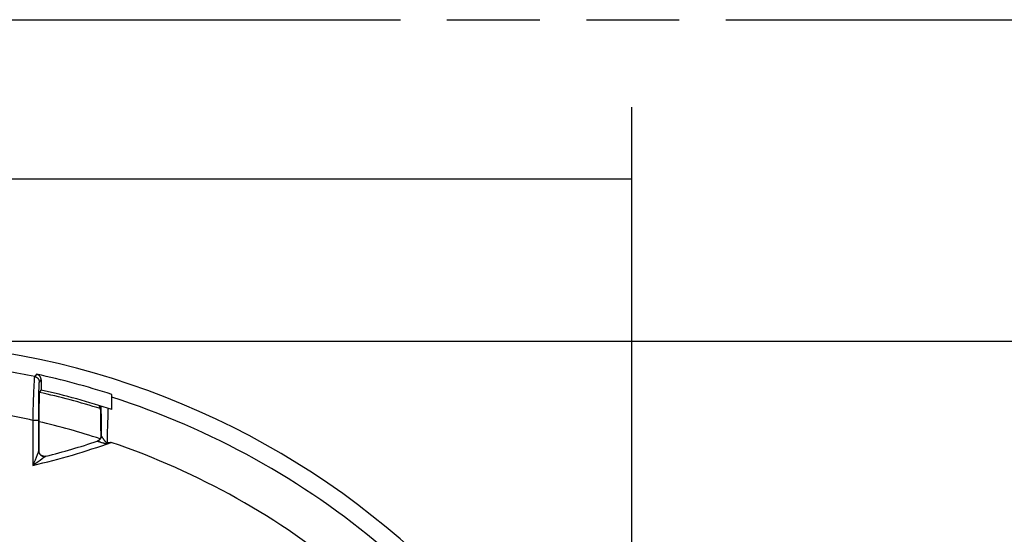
# Model space of a CAD drawing. Header units: millimetres. Extents: x 0 to 210, y 0 to 297.
# Tile 22 of 40: x 81 to 102, y 172 to 183. Entities that reach past the tile are written whole.
import ezdxf
from ezdxf.enums import TextEntityAlignment as Align

# ---------------------------------------------------------------- set-up
doc = ezdxf.new("R2010")
doc.units = ezdxf.units.MM
doc.header["$LTSCALE"] = 19.36
doc.linetypes.add('PHANTOM', pattern=[0.8, 0.45, -0.05, 0.1, -0.05, 0.1, -0.05])
doc.layers.get('0').update_dxf_attribs({"linetype": 'CONTINUOUS'})
doc.layers.add('DEFAULT_3', color=7, linetype='PHANTOM')
doc.layers.add('Z_DIM_2D', color=7, linetype='CONTINUOUS')
doc.styles.add('TEXTSTYLE_3', font='tridonic-metric-print-light.otf')
doc.dimstyles.new('DIMSTYLE_2', dxfattribs={"dimtxt": 2.2, "dimasz": 3.5, "dimexe": 1.5, "dimexo": 0, "dimgap": 0.55, "dimtad": 1, "dimlfac": 1.666667, "dimdsep": 46, "dimtxsty": 'TEXTSTYLE_3', "dimblk": '_FILLED', "dimblk1": '_FILLED', "dimblk2": '_FILLED', "dimcen": 0.09, "dimclrt": 5, "dimadec": 4, "dimazin": 2, "dimtp": 0.3, "dimtm": 0.3, "dimtfac": 1, "dimtofl": 0, "dimtmove": 0, "dimatfit": 3, "dimldrblk": '_FILLED', "dimfxl": 0, "dimtolj": 1, "dimarcsym": 0})

# ---------------------------------------------------------------- blocks, each defined once
blk = doc.blocks.new('*D10')
at = {"layer": 'Z_DIM_2D', "color": 2, "linetype": 'Continuous', "transparency": 16777216}
for p, q in [((78.129, 176.188), (107.09, 176.188)), ((105.59, 176.188), (105.59, 161.953)), ((105.59, 147.718), (105.59, 161.953)), ((88.869, 147.718), (107.09, 147.718))]:
    blk.add_line(p, q, dxfattribs=at)
at = {"layer": 'Z_DIM_2D', "color": 5, "linetype": 'Continuous', "transparency": 16777216, "style": 'TEXTSTYLE_3'}
blk.add_text('47.45', height=2.2, rotation=90, dxfattribs=at).set_placement((105.04, 161.953), align=Align.CENTER)
blk = doc.blocks.new('_FILLED')
at = {"color": 0, "linetype": 'ByBlock'}
blk.add_solid([(0, 0), (-1, 0.125), (-1, -0.125)], dxfattribs=at)
blk = doc.blocks.new('_NONE')
blk = doc.blocks.new('*D11')
at = {"layer": 'Z_DIM_2D', "color": 2, "linetype": 'Continuous', "transparency": 16777216}
for p, q in [((62.229, 158.803), (62.229, 181.069)), ((94.029, 158.992), (94.029, 181.069)), ((62.229, 179.569), (78.129, 179.569)), ((94.029, 179.569), (78.129, 179.569))]:
    blk.add_line(p, q, dxfattribs=at)
at = {"layer": 'Z_DIM_2D', "color": 5, "linetype": 'Continuous', "transparency": 16777216, "style": 'TEXTSTYLE_3'}
blk.add_text('53', height=2.2, dxfattribs=at).set_placement((78.129, 180.119), align=Align.CENTER)

msp = doc.modelspace()

# ---------------------------------------------------------------- linework, layer by layer
at = {"color": 9, "linetype": 'Continuous'}
for p, q in [((81.587302, 175.331207), (81.588396, 175.351557)), ((81.588396, 175.351557), (81.589453, 175.370111)), ((81.589453, 175.370111), (81.590477, 175.386837)), ((81.590477, 175.386837), (81.591469, 175.401706)), ((81.591469, 175.401706), (81.592114, 175.410573)), ((81.592114, 175.410573), (81.592745, 175.418597)), ((81.691891, 175.3345), (81.728939, 175.383389)), ((81.580071, 175.174147), (81.581315, 175.204213)), ((81.581315, 175.204213), (81.582557, 175.232805)), ((81.582557, 175.232805), (81.584192, 175.268517)), ((81.584192, 175.268517), (81.58578, 175.301358)), ((81.58578, 175.301358), (81.587302, 175.331207)), ((81.68314, 175.130952), (81.683843, 175.165248)), ((81.683843, 175.165248), (81.684558, 175.195879)), ((81.684558, 175.195879), (81.68529, 175.223168)), ((81.68529, 175.223168), (81.686059, 175.247914)), ((81.686059, 175.247914), (81.686844, 175.269483)), ((81.570198, 174.919274), (81.57152, 174.957103)), ((81.57152, 174.957103), (81.572885, 174.994065)), ((81.572885, 174.994065), (81.574751, 175.041921)), ((81.680376, 174.931403), (81.680814, 174.973461)), ((81.680814, 174.973461), (81.681303, 175.014236)), ((81.681303, 175.014236), (81.681846, 175.053911)), ((81.681846, 175.053911), (81.682448, 175.092647)), ((81.682448, 175.092647), (81.68314, 175.130952)), ((81.565104, 174.760783), (81.568485, 174.867599)), ((81.568485, 174.867599), (81.570198, 174.919274)), ((81.678989, 174.723103), (81.67921, 174.77172)), ((81.67921, 174.77172), (81.679483, 174.819416)), ((81.679483, 174.819416), (81.679805, 174.865383)), ((82.971857, 174.839433), (82.972475, 174.818298)), ((82.972475, 174.818298), (82.973117, 174.793562)), ((82.973117, 174.793562), (82.973784, 174.76499)), ((82.973784, 174.76499), (82.974416, 174.734788)), ((82.974416, 174.734788), (82.975062, 174.70044)), ((81.55865, 174.539197), (81.559734, 174.581165)), ((81.55865, 174.539197), (81.55865, 173.601101)), ((81.678632, 174.539197), (81.55865, 174.539197)), ((81.559734, 174.581165), (81.560899, 174.623018)), ((81.560899, 174.623018), (81.562124, 174.664685)), ((81.678632, 173.906573), (81.678643, 174.567366)), ((81.678643, 174.567366), (81.678706, 174.62168)), ((81.678706, 174.62168), (81.678822, 174.673479)), ((81.678822, 174.673479), (81.678989, 174.723103)), ((82.975062, 174.70044), (82.975722, 174.661423)), ((82.979127, 174.218838), (82.976009, 174.217796)), ((81.681811, 173.907388), (81.678632, 173.906573)), ((81.602303, 173.711488), (81.578765, 173.651864)), ((81.622478, 173.76279), (81.602303, 173.711488)), ((81.64393, 173.817538), (81.622478, 173.76279)), ((81.665113, 173.871803), (81.64393, 173.817538)), ((81.708556, 173.705778), (81.665079, 173.675285)), ((81.66726, 173.877315), (81.665113, 173.871803)), ((81.674408, 173.895681), (81.673371, 173.893013)), ((81.676696, 173.901563), (81.676055, 173.899913)), ((81.748984, 173.734231), (81.708556, 173.705778)), ((81.788341, 173.762024), (81.748984, 173.734231)), ((81.799629, 173.770012), (81.788341, 173.762024)), ((81.824825, 173.78787), (81.81938, 173.784007)), ((81.82629, 173.788909), (81.824825, 173.78787)), ((81.82702, 173.789426), (81.82629, 173.788909)), ((81.827943, 173.790085), (81.82702, 173.789426)), ((81.578765, 173.651864), (81.55865, 173.601101)), ((81.580954, 173.616593), (81.55865, 173.601101)), ((81.624632, 173.647015), (81.580954, 173.616593)), ((81.665079, 173.675285), (81.624632, 173.647015))]:
    msp.add_line(p, q, dxfattribs=at)
at = {"color": 7, "linetype": 'Continuous'}
for p, q in [((81.63418, 175.5007), (81.597063, 175.451798)), ((81.63418, 175.5007), (81.635196, 175.500477)), ((81.728939, 175.383389), (81.728939, 175.172562)), ((81.692009, 175.124087), (81.728939, 175.172562)), ((81.685099, 174.958229), (81.684366, 174.913485)), ((81.685897, 174.998078), (81.685099, 174.958229)), ((81.686464, 175.021822), (81.685897, 174.998078)), ((81.687059, 175.043304), (81.686464, 175.021822)), ((81.687676, 175.062427), (81.687059, 175.043304)), ((83.202941, 174.766183), (83.202941, 175.08149)), ((81.682667, 174.754822), (81.682294, 174.695985)), ((81.683142, 174.811352), (81.682667, 174.754822)), ((81.683711, 174.864452), (81.683142, 174.811352)), ((81.684366, 174.913485), (81.683711, 174.864452)), ((82.928939, 174.853057), (82.965869, 174.783645)), ((82.969628, 174.734084), (82.968968, 174.749389)), ((82.970271, 174.716239), (82.969628, 174.734084)), ((83.120342, 174.738567), (83.119972, 174.716811)), ((81.681864, 174.574158), (81.681811, 173.907388)), ((81.682026, 174.63569), (81.681864, 174.574158)), ((81.682294, 174.695985), (81.682026, 174.63569)), ((82.970886, 174.6961), (82.970271, 174.716239)), ((82.971475, 174.673668), (82.970886, 174.6961)), ((82.972036, 174.648993), (82.971475, 174.673668)), ((82.972569, 174.622021), (82.972036, 174.648993)), ((82.973323, 174.577021), (82.972569, 174.622021)), ((82.974012, 174.526742), (82.973323, 174.577021)), ((82.97462, 174.47138), (82.974012, 174.526742)), ((82.975722, 174.661423), (82.976195, 174.629493)), ((82.976195, 174.629493), (82.976636, 174.595644)), ((82.977241, 174.540839), (82.977602, 174.502285)), ((83.115513, 174.56441), (83.114087, 174.52699)), ((83.116821, 174.601077), (83.115513, 174.56441)), ((83.117611, 174.625064), (83.116821, 174.601077)), ((83.118326, 174.648657), (83.117611, 174.625064)), ((83.118961, 174.671831), (83.118326, 174.648657)), ((83.11951, 174.694557), (83.118961, 174.671831)), ((83.119972, 174.716811), (83.11951, 174.694557)), ((82.975136, 174.411256), (82.97462, 174.47138)), ((82.975537, 174.34945), (82.975136, 174.411256)), ((82.975829, 174.285061), (82.975537, 174.34945)), ((82.977602, 174.502285), (82.977933, 174.464625)), ((82.977933, 174.464625), (82.978334, 174.409994)), ((82.978334, 174.409994), (82.978664, 174.353812)), ((82.978664, 174.353812), (82.978921, 174.296395)), ((83.107397, 174.344173), (83.106203, 174.303463)), ((83.108705, 174.384387), (83.107397, 174.344173)), ((83.110597, 174.43716), (83.108705, 174.384387)), ((82.976009, 174.217796), (82.975829, 174.285061)), ((82.978921, 174.296395), (82.979103, 174.238065)), ((82.979103, 174.238065), (82.979127, 174.218838)), ((82.987686, 174.203559), (82.98966, 174.200412)), ((82.98966, 174.200412), (82.994355, 174.193003)), ((82.994355, 174.193003), (82.997254, 174.188496)), ((83.102628, 174.136945), (83.102033, 174.094801)), ((83.103343, 174.178968), (83.102628, 174.136945)), ((83.104177, 174.220782), (83.103343, 174.178968)), ((83.10513, 174.262306), (83.104177, 174.220782)), ((83.106203, 174.303463), (83.10513, 174.262306)), ((82.899919, 174.10611), (82.894787, 174.104243)), ((82.906893, 174.104169), (82.919951, 174.101209)), ((82.966127, 174.087692), (82.986882, 174.080952)), ((82.986882, 174.080952), (82.996249, 174.077845)), ((82.996249, 174.077845), (83.015921, 174.071165)), ((83.102033, 174.094801), (83.101717, 174.066682)), ((83.190703, 174.079419), (83.171602, 174.076191)), ((81.827268, 173.790052), (81.828275, 173.790304))]:
    msp.add_line(p, q, dxfattribs=at)
at = {"color": 9, "linetype": 'Continuous'}
for points in [[(81.592745, 175.418597), (81.593362, 175.425772), (81.593664, 175.42904), (81.593961, 175.432093), (81.594253, 175.434931), (81.59454, 175.437553), (81.594821, 175.439959), (81.595097, 175.442148), (81.595366, 175.444119), (81.595629, 175.445872), (81.595885, 175.447407), (81.596134, 175.448723), (81.596377, 175.44982), (81.596612, 175.450697), (81.59684, 175.451354), (81.597061, 175.451792)], [(81.597063, 175.451798), (81.603177, 175.450315), (81.609203, 175.448514), (81.615124, 175.446401), (81.620925, 175.443981), (81.62659, 175.441263), (81.632105, 175.438251), (81.63746, 175.434952), (81.642627, 175.431383), (81.647573, 175.42757), (81.65231, 175.423511), (81.656842, 175.419197), (81.661148, 175.414648), (81.665214, 175.409877), (81.669028, 175.404898), (81.672576, 175.399726), (81.67585, 175.394375), (81.678841, 175.388858), (81.68154, 175.383193), (81.683937, 175.377398), (81.686028, 175.371486), (81.687808, 175.365473), (81.68927, 175.359377), (81.690412, 175.353215), (81.691231, 175.347004), (81.691724, 175.34076), (81.69189, 175.3345)], [(81.574751, 175.041921), (81.576611, 175.088013), (81.577067, 175.099238), (81.580071, 175.174147)], [(81.686844, 175.269483), (81.687643, 175.287954), (81.688046, 175.296031), (81.688453, 175.303359), (81.688867, 175.309975), (81.689285, 175.315837), (81.689706, 175.320909), (81.690132, 175.325201), (81.690562, 175.328715), (81.690999, 175.331441), (81.691441, 175.333368), (81.691891, 175.3345)], [(81.679805, 174.865383), (81.680174, 174.909783), (81.680376, 174.931403)], [(81.562124, 174.664685), (81.564247, 174.733522), (81.564676, 174.747175), (81.565104, 174.760783)], [(83.120512, 174.759327), (83.120353, 174.745587), (83.120342, 174.738567)], [(83.126121, 174.791075), (83.124136, 174.785047), (83.122587, 174.77886), (83.121497, 174.77252), (83.120802, 174.766017), (83.120512, 174.759327)], [(82.979127, 174.218841), (82.978968, 174.212604), (82.978485, 174.206384), (82.977679, 174.200198), (82.976552, 174.194063), (82.975108, 174.187995), (82.973351, 174.182011), (82.971287, 174.176131), (82.968919, 174.170365), (82.966253, 174.164725), (82.963297, 174.159229), (82.96006, 174.153897), (82.956551, 174.148741), (82.952778, 174.143775), (82.948753, 174.139012), (82.944484, 174.134463), (82.939986, 174.130144), (82.935277, 174.126071), (82.930364, 174.122248), (82.925256, 174.118684), (82.919969, 174.115389), (82.914519, 174.112374), (82.908919, 174.109645), (82.903186, 174.107212), (82.897336, 174.10508)], [(81.678632, 173.906573), (81.6786, 173.906466), (81.678551, 173.906325), (81.678484, 173.906153), (81.678399, 173.905939), (81.676696, 173.901563)], [(81.678632, 173.906581), (81.678788, 173.900537), (81.679248, 173.894506), (81.680012, 173.888502), (81.681077, 173.882539), (81.682443, 173.876633), (81.684107, 173.8708), (81.686065, 173.865051), (81.688311, 173.85941), (81.690834, 173.853903), (81.693631, 173.848531), (81.696698, 173.843302), (81.700028, 173.838232), (81.703612, 173.833333), (81.707442, 173.828618), (81.711508, 173.824101), (81.715799, 173.819794), (81.720302, 173.815711), (81.725006, 173.81186), (81.729898, 173.808254), (81.734965, 173.8049), (81.740195, 173.801806), (81.745575, 173.798982), (81.75109, 173.796433), (81.756726, 173.794167), (81.762471, 173.792189), (81.768308, 173.790503), (81.774225, 173.789115), (81.780201, 173.788028), (81.786212, 173.787246), (81.792251, 173.786769), (81.798312, 173.786598), (81.804372, 173.786732), (81.810412, 173.787172), (81.816419, 173.787916), (81.822378, 173.788961), (81.827268, 173.790052)], [(81.673371, 173.893013), (81.669133, 173.882125), (81.668228, 173.879801), (81.66726, 173.877315)], [(81.676055, 173.899913), (81.675297, 173.897965), (81.67487, 173.896868), (81.674408, 173.895681)], [(81.814607, 173.780623), (81.801999, 173.77169), (81.799629, 173.770012)], [(81.81938, 173.784007), (81.815942, 173.781569), (81.814607, 173.780623)], [(81.828275, 173.790304), (81.828231, 173.790285), (81.828161, 173.790242), (81.828068, 173.790176), (81.827943, 173.790085)]]:
    msp.add_lwpolyline(points, dxfattribs=at)
at = {"color": 7, "linetype": 'Continuous'}
for points in [[(81.728939, 175.38338), (81.728777, 175.389627), (81.728293, 175.395836), (81.727486, 175.402017), (81.72636, 175.408144), (81.724917, 175.414205), (81.723163, 175.420182), (81.7211, 175.426059), (81.718736, 175.431822), (81.716072, 175.437459), (81.71312, 175.442951), (81.709886, 175.448281), (81.706381, 175.453436), (81.702612, 175.458401), (81.698591, 175.463163), (81.694329, 175.467709), (81.689837, 175.472028), (81.685126, 175.476107), (81.680212, 175.479936), (81.675108, 175.483502), (81.669827, 175.486798), (81.66438, 175.489816), (81.658784, 175.492549), (81.653051, 175.494987), (81.647198, 175.497125), (81.641249, 175.498954), (81.635196, 175.500477)], [(81.692009, 175.124087), (81.691652, 175.123268), (81.691301, 175.1218), (81.690957, 175.119684), (81.690619, 175.11692), (81.690283, 175.113516), (81.689951, 175.109454), (81.689619, 175.104709), (81.689289, 175.099306), (81.688963, 175.093272), (81.688639, 175.08657), (81.688314, 175.07915), (81.687676, 175.062427)], [(82.968968, 174.749389), (82.968632, 174.756011), (82.96829, 174.762006), (82.967945, 174.7673), (82.9676, 174.771818), (82.967255, 174.775602), (82.966909, 174.778658), (82.966563, 174.781007), (82.966216, 174.782672), (82.965869, 174.783645)], [(82.976636, 174.595644), (82.977048, 174.559462), (82.977241, 174.540839)], [(83.114087, 174.52699), (83.113094, 174.501668), (83.112593, 174.4889), (83.110597, 174.43716)], [(82.959206, 174.156478), (82.955955, 174.151315), (82.952455, 174.146336), (82.948701, 174.141535), (82.94471, 174.13693), (82.940489, 174.132534), (82.936051, 174.128358), (82.931406, 174.124412), (82.926568, 174.120707), (82.921547, 174.117253), (82.916358, 174.114058), (82.911013, 174.111131), (82.905527, 174.108478), (82.899919, 174.10611)], [(82.976009, 174.217796), (82.975898, 174.212423), (82.975545, 174.207063), (82.974953, 174.20173), (82.974122, 174.196432), (82.973056, 174.191182), (82.971755, 174.185984), (82.970219, 174.180837), (82.968452, 174.175764), (82.966463, 174.170784), (82.964256, 174.165903), (82.961835, 174.161132), (82.959206, 174.156478)], [(82.979127, 174.218838), (82.979182, 174.218609), (82.979275, 174.218324), (82.979406, 174.217983), (82.979576, 174.217585), (82.979787, 174.217127), (82.98004, 174.216609), (82.980334, 174.21603), (82.980672, 174.215388), (82.981053, 174.214682), (82.981481, 174.213909), (82.981956, 174.213067), (82.982481, 174.212153), (82.983058, 174.211163), (82.983689, 174.210095), (82.984375, 174.208948), (82.985118, 174.207721), (82.985918, 174.206412), (82.987686, 174.203559)], [(82.997254, 174.188496), (82.998883, 174.186019), (83.000666, 174.18338), (83.002561, 174.180644), (83.00455, 174.17786), (83.006574, 174.175094), (83.008555, 174.172452)], [(83.008555, 174.172452), (83.014141, 174.165081), (83.01587, 174.162748), (83.017571, 174.160406), (83.019274, 174.158009), (83.021013, 174.155506), (83.022827, 174.152836), (83.024746, 174.14997), (83.029043, 174.143491)], [(83.029043, 174.143491), (83.031477, 174.139878), (83.034069, 174.1361), (83.036811, 174.132211), (83.039629, 174.12832), (83.042452, 174.12455), (83.045246, 174.120929), (83.047948, 174.11754), (83.050552, 174.114354), (83.053028, 174.111374), (83.055387, 174.108588), (83.057631, 174.105983), (83.059767, 174.103548), (83.061803, 174.101269), (83.063742, 174.099131), (83.065587, 174.097116), (83.067347, 174.095225), (83.069032, 174.093455), (83.070643, 174.091799), (83.072182, 174.090253), (83.073652, 174.088806), (83.075054, 174.087444), (83.076391, 174.086161), (83.077668, 174.084946), (83.078889, 174.083798), (83.080056, 174.082711), (83.081173, 174.081684), (83.082243, 174.080712), (83.083269, 174.079799), (83.084255, 174.078945), (83.085204, 174.078154), (83.086115, 174.077429), (83.086992, 174.076768), (83.08784, 174.076173), (83.088657, 174.075638), (83.089449, 174.075161), (83.090209, 174.074737), (83.090937, 174.074358), (83.09163, 174.074019), (83.092281, 174.073712), (83.092897, 174.073432), (83.094566, 174.072687)], [(81.83083, 173.790971), (81.82551, 173.789759), (81.819534, 173.788712), (81.81351, 173.787968), (81.807458, 173.787529), (81.801392, 173.787397), (81.795328, 173.787572), (81.789283, 173.788052), (81.783268, 173.788838), (81.777292, 173.789929), (81.771377, 173.79132), (81.765542, 173.793009), (81.759801, 173.794991), (81.75417, 173.79726), (81.748662, 173.799809), (81.743292, 173.802634), (81.738072, 173.805724), (81.733017, 173.809075), (81.728139, 173.812675), (81.723449, 173.816517), (81.718959, 173.82059), (81.714681, 173.824885), (81.710625, 173.82939), (81.706801, 173.834096), (81.70322, 173.838989), (81.699889, 173.844058), (81.696818, 173.849289), (81.694016, 173.85467), (81.691489, 173.860183), (81.689247, 173.86581), (81.687293, 173.871541), (81.685629, 173.877368), (81.68426, 173.883274), (81.683191, 173.889245), (81.682425, 173.895263), (81.681965, 173.901301), (81.681811, 173.907369)], [(82.897336, 174.10508), (82.89786, 174.105221), (82.898436, 174.105311), (82.899062, 174.105354), (82.899738, 174.105352), (82.900464, 174.10531), (82.90124, 174.105231), (82.902066, 174.105118), (82.90294, 174.104975), (82.903861, 174.104805), (82.904827, 174.104612), (82.905835, 174.104399), (82.906893, 174.104169)], [(82.919951, 174.101209), (82.924345, 174.100174), (82.926821, 174.09957), (82.929501, 174.098896), (82.932354, 174.098152), (82.935367, 174.097335), (82.938508, 174.096449), (82.941747, 174.0955), (82.945068, 174.094494), (82.948441, 174.093443), (82.951874, 174.09235)], [(82.951874, 174.09235), (82.958912, 174.090062), (82.966127, 174.087692)], [(83.015921, 174.071165), (83.01917, 174.070089), (83.022288, 174.069096), (83.025337, 174.068191)], [(83.025337, 174.068191), (83.03503, 174.065385), (83.041756, 174.063382)], [(83.041756, 174.063382), (83.044882, 174.062507), (83.047843, 174.061711), (83.050623, 174.060992), (83.053247, 174.060337), (83.055736, 174.059731), (83.058097, 174.059174), (83.060339, 174.058659), (83.062471, 174.058187), (83.0645, 174.057754), (83.06643, 174.057359), (83.068267, 174.057003), (83.070013, 174.056684), (83.071672, 174.056401), (83.073247, 174.056157), (83.07474, 174.055951), (83.076153, 174.055785), (83.077487, 174.055658), (83.078745, 174.05557), (83.079928, 174.055523), (83.081038, 174.055513), (83.082072, 174.055541), (83.08304, 174.055603), (83.083944, 174.055695), (83.084803, 174.055818), (83.085635, 174.05597), (83.086444, 174.056153), (83.087242, 174.056367), (83.088036, 174.056614), (83.088833, 174.056898), (83.089645, 174.057225), (83.090486, 174.057602), (83.091349, 174.058029), (83.092233, 174.058509), (83.093135, 174.059043), (83.094055, 174.059635), (83.094985, 174.060282), (83.095927, 174.060989), (83.096861, 174.061741), (83.097771, 174.062528), (83.098649, 174.06334), (83.099483, 174.064158), (83.100275, 174.064987), (83.101023, 174.065824), (83.101728, 174.066672)], [(83.094566, 174.072687), (83.095085, 174.072451), (83.095595, 174.072212), (83.096098, 174.071968), (83.096597, 174.071713), (83.097088, 174.071446), (83.097571, 174.071162), (83.098042, 174.070861), (83.0985, 174.070539), (83.098941, 174.070196), (83.099364, 174.06983), (83.099766, 174.069442), (83.100145, 174.069032), (83.100502, 174.068603), (83.100836, 174.068156), (83.101149, 174.067689), (83.101444, 174.067204), (83.101718, 174.066697)], [(83.113413, 174.068251), (83.107399, 174.067533), (83.101717, 174.066682)], [(83.171602, 174.076191), (83.147585, 174.072016), (83.140431, 174.070882), (83.133335, 174.069998), (83.126439, 174.069288), (83.113413, 174.068251)]]:
    msp.add_lwpolyline(points, dxfattribs=at)
for centre, radius, start, end in [((78.128939, 159.238406), 16.95, 5.7899184, 174.2085778), ((78.128939, 159.238406), 16.635769, 72.2415044, 77.832745), ((78.128939, 159.238406), 16.335769, 71.9041959, 77.2689227), ((78.128939, 188.326979), 15, 284.2777309, 288.5355559)]:
    msp.add_arc(centre, radius, start, end, dxfattribs=at)
at = {"color": 9, "linetype": 'Continuous'}
for centre, radius, start, end in [((78.128939, 159.238406), 16.580162, 77.9261087, 80.02727), ((78.128939, 159.238406), 16.280367, 72.7163742, 77.3580997), ((78.128939, 159.238406), 16.580162, 49.7526025, 72.179951), ((78.128939, 159.238406), 15.68047, 77.3658416, 79.4595437), ((78.128939, 159.238406), 15.680573, 72.0587592, 76.904318), ((78.128939, 188.326979), 15.12, 283.1106737, 289.5587178), ((78.128939, 159.238406), 15.68047, 50.2035139, 71.1672419)]:
    msp.add_arc(centre, radius, start, end, dxfattribs=at)
at = {"layer": 'DEFAULT_3', "color": 91, "linetype": 'PHANTOM', "true_color": 0x80ff80}
msp.add_line((49.524852, 182.895098), (149.524852, 182.895098), dxfattribs=at)

# ---------------------------------------------------------------- dimensions: what is measured, and where the dimension line sits
at = {"layer": 'Z_DIM_2D', "color": 2, "linetype": 'Continuous'}
for base, p1, p2, angle, picture, middle in [((62.228939, 179.568647), (94.028939, 158.992421), (62.228939, 158.802792), 180, '*D11', (78.109813, 179.568647)), ((105.589536, 147.718413), (78.128939, 176.188406), (88.868939, 147.718413), 270, '*D10', (105.589536, 161.925316))]:
    dim = msp.add_linear_dim(base=base, p1=p1, p2=p2, angle=angle, dimstyle='DIMSTYLE_2', override={"dimblk1": 'NONE', "dimblk2": 'NONE', "dimsah": 1}, dxfattribs=at)
    dim.commit()
    dim.dimension.update_dxf_attribs({"geometry": picture, "text_midpoint": middle, "dimtype": 160})

doc.saveas('drawing.dxf')
